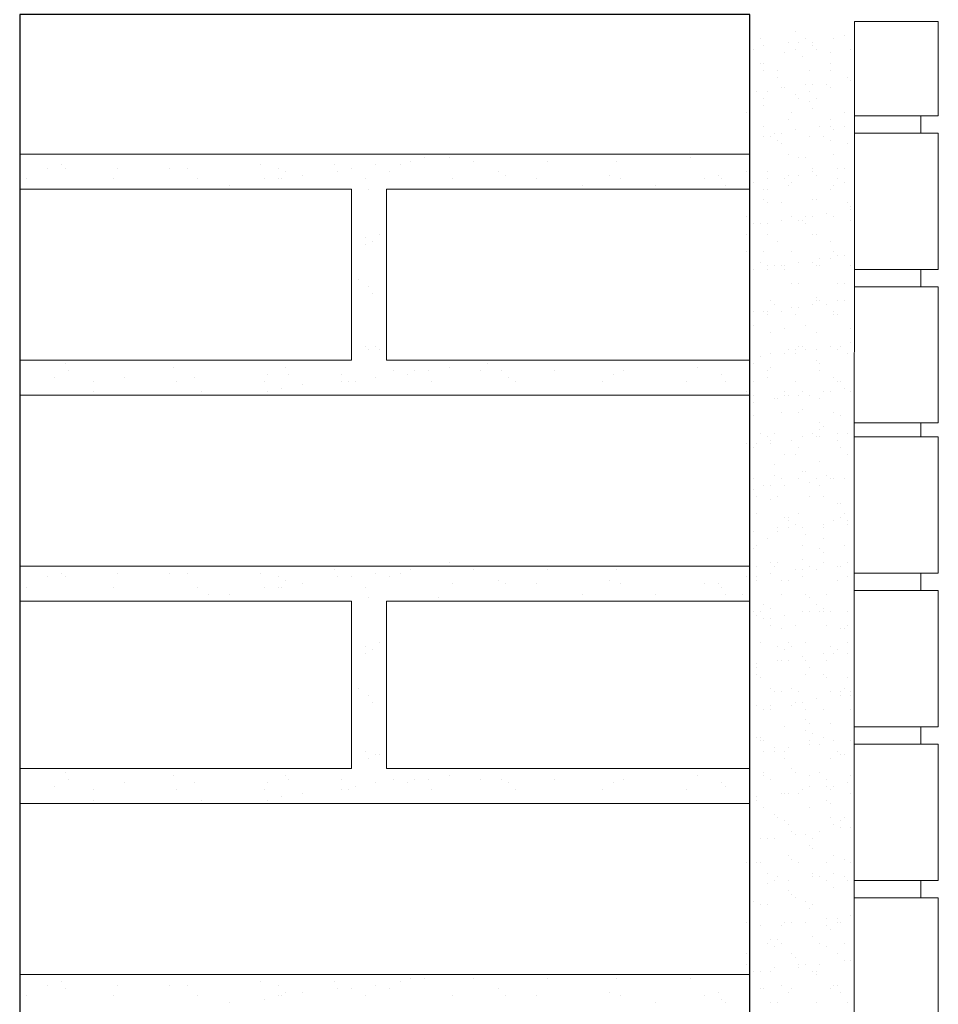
# Model space of a CAD drawing. Header units: metres. Extents: x -18 to 342, y 4 to 63.
# Tile 154 of 173: x 297.83 to 300.36, y 30.45 to 33.16. Entities that reach past the tile are written whole.
import ezdxf

# ---------------------------------------------------------------- set-up
doc = ezdxf.new("R2010")
doc.units = ezdxf.units.M
doc.header["$MEASUREMENT"] = 0
for name, color, linetype in [('PDF_hatch-borshi', 7, 'Continuous'), ('PDF_kaff', 7, 'Continuous'), ('PDF_wall', 7, 'Continuous')]:
    doc.layers.add(name, color=color, linetype=linetype)

msp = doc.modelspace()

# ---------------------------------------------------------------- linework, layer by layer
at = {"layer": 'PDF_hatch-borshi', "lineweight": 18}
for points in [[(299.8714, 33.1089), (299.8714, 33.1089)], [(299.9677, 33.1281), (299.9677, 33.1281)], [(299.9966, 33.1089), (299.9966, 33.1089)], [(300.0737, 33.1089), (300.0737, 33.1089)], [(300.1026, 33.1185), (300.1026, 33.1185)], [(299.881, 33.0896), (299.881, 33.0896)], [(299.9485, 33.0992), (299.9485, 33.0992)], [(299.9774, 33.0992), (299.9774, 33.0992)], [(300.0159, 33.0992), (300.0159, 33.0992)], [(300.0159, 33.0896), (300.0159, 33.0896)], [(299.8425, 33.0607), (299.8425, 33.0607)], [(299.8521, 33.08), (299.8521, 33.08)], [(299.9388, 33.0703), (299.9388, 33.0703)], [(299.9677, 33.08), (299.9677, 33.08)], [(299.987, 33.0607), (299.987, 33.0607)], [(300.0255, 33.08), (300.0255, 33.08)], [(300.064, 33.0703), (300.064, 33.0703)], [(300.1218, 33.08), (300.1218, 33.08)], [(299.8714, 33.0414), (299.8714, 33.0414)], [(299.881, 33.0414), (299.881, 33.0414)], [(300.064, 33.0414), (300.064, 33.0414)], [(299.881, 33.0222), (299.881, 33.0222)], [(299.9196, 33.0222), (299.9196, 33.0222)], [(299.9196, 33.0029), (299.9196, 33.0029)], [(300.0062, 33.0222), (300.0062, 33.0222)], [(300.064, 33.0222), (300.064, 33.0222)], [(300.1122, 33.0029), (300.1122, 33.0029)], [(299.9292, 32.974), (299.9292, 32.974)], [(299.9388, 32.974), (299.9388, 32.974)], [(299.9966, 32.9836), (299.9966, 32.9836)], [(300.0159, 32.9836), (300.0159, 32.9836)], [(300.0544, 32.9836), (300.0544, 32.9836)], [(300.064, 32.974), (300.064, 32.974)], [(300.1218, 32.9933), (300.1218, 32.9933)], [(300.1218, 32.9933), (300.1218, 32.9933)], [(299.8618, 32.9644), (299.8618, 32.9644)], [(299.8618, 32.9644), (299.8618, 32.9644)], [(299.881, 32.9451), (299.881, 32.9451)], [(299.8907, 32.9644), (299.8907, 32.9644)], [(299.9677, 32.9548), (299.9677, 32.9548)], [(299.9774, 32.9451), (299.9774, 32.9451)], [(300.0062, 32.9644), (300.0062, 32.9644)], [(300.0255, 32.9451), (300.0255, 32.9451)], [(299.881, 32.9259), (299.881, 32.9259)], [(300.0062, 32.9355), (300.0062, 32.9355)], [(299.8329, 32.9066), (299.8329, 32.9066)], [(299.9581, 32.9066), (299.9581, 32.9066)], [(300.0159, 32.9162), (300.0159, 32.9162)], [(300.1026, 32.9066), (300.1026, 32.9066)], [(299.881, 32.8681), (299.881, 32.8681)], [(299.9485, 32.8873), (299.9485, 32.8873)], [(300.0351, 32.8681), (300.0351, 32.8681)], [(300.064, 32.8873), (300.064, 32.8873)], [(300.064, 32.8681), (300.064, 32.8681)], [(300.064, 32.8681), (300.064, 32.8681)], [(300.1026, 32.8681), (300.1026, 32.8681)], [(299.8425, 32.8392), (299.8425, 32.8392)], [(299.881, 32.8392), (299.881, 32.8392)], [(299.9003, 32.8392), (299.9003, 32.8392)], [(299.9099, 32.8488), (299.9099, 32.8488)], [(299.9292, 32.8488), (299.9292, 32.8488)], [(299.9677, 32.8584), (299.9677, 32.8584)], [(300.0062, 32.8392), (300.0062, 32.8392)], [(300.0448, 32.8392), (300.0448, 32.8392)], [(300.0737, 32.8584), (300.0737, 32.8584)], [(299.9196, 32.8296), (299.9196, 32.8296)], [(299.9196, 32.8296), (299.9196, 32.8296)], [(299.9292, 32.8199), (299.9292, 32.8199)], [(300.064, 32.8296), (300.064, 32.8296)], [(300.1122, 32.8199), (300.1122, 32.8199)], [(299.8425, 32.791), (297.8296, 32.791)], [(299.9485, 32.791), (299.9485, 32.791)], [(300.0737, 32.791), (300.0737, 32.791)], [(297.9452, 32.7621), (297.9452, 32.7621)], [(298.4941, 32.7621), (298.4941, 32.7621)], [(298.6964, 32.7621), (298.6964, 32.7621)], [(298.812, 32.7621), (298.812, 32.7621)], [(298.8794, 32.7621), (298.8794, 32.7621)], [(298.9083, 32.7718), (298.9083, 32.7718)], [(298.9468, 32.7814), (298.9468, 32.7814)], [(299.0142, 32.7814), (299.0142, 32.7814)], [(299.0816, 32.7718), (299.0816, 32.7718)], [(299.2839, 32.7718), (299.2839, 32.7718)], [(299.4765, 32.7718), (299.4765, 32.7718)], [(299.6788, 32.7814), (299.6788, 32.7814)], [(299.8425, 32.7814), (299.8425, 32.7814)], [(299.9774, 32.7814), (299.9774, 32.7814)], [(299.9966, 32.7814), (299.9966, 32.7814)], [(297.8296, 32.7525), (297.8296, 32.7525)], [(297.9066, 32.7525), (297.9066, 32.7525)], [(297.9548, 32.7525), (297.9548, 32.7525)], [(298.0993, 32.7525), (298.0993, 32.7525)], [(298.2437, 32.7525), (298.2437, 32.7525)], [(298.2919, 32.7525), (298.2919, 32.7525)], [(298.5423, 32.7525), (298.5423, 32.7525)], [(298.5616, 32.7429), (298.5616, 32.7429)], [(298.6097, 32.7332), (298.6097, 32.7332)], [(298.706, 32.7429), (298.706, 32.7429)], [(298.7446, 32.7525), (298.7446, 32.7525)], [(298.8505, 32.7429), (298.8505, 32.7429)], [(299.1491, 32.7429), (299.1491, 32.7429)], [(299.1683, 32.7332), (299.1683, 32.7332)], [(299.4573, 32.7332), (299.4573, 32.7332)], [(299.7558, 32.7332), (299.7558, 32.7332)], [(299.8329, 32.7429), (299.8329, 32.7429)], [(299.8907, 32.7429), (299.8907, 32.7429)], [(299.9485, 32.7332), (299.9485, 32.7332)], [(299.9774, 32.7332), (299.9774, 32.7332)], [(300.0159, 32.7525), (300.0159, 32.7525)], [(300.0159, 32.7429), (300.0159, 32.7429)], [(300.0159, 32.7429), (300.0159, 32.7429)], [(300.0255, 32.7332), (300.0255, 32.7332)], [(300.0833, 32.7525), (300.0833, 32.7525)], [(300.1026, 32.7525), (300.1026, 32.7525)], [(297.8489, 32.7236), (297.8489, 32.7236)], [(298.0896, 32.7236), (298.0896, 32.7236)], [(298.3208, 32.7236), (298.3208, 32.7236)], [(298.4075, 32.7043), (298.4075, 32.7043)], [(298.5038, 32.7236), (298.5038, 32.7236)], [(298.5423, 32.7236), (298.5423, 32.7236)], [(298.5519, 32.7236), (298.5519, 32.7236)], [(298.7831, 32.7236), (298.7831, 32.7236)], [(299.0239, 32.7236), (299.0239, 32.7236)], [(299.255, 32.7236), (299.255, 32.7236)], [(299.3802, 32.7043), (299.3802, 32.7043)], [(299.4862, 32.7236), (299.4862, 32.7236)], [(299.5825, 32.7043), (299.5825, 32.7043)], [(299.7173, 32.7236), (299.7173, 32.7236)], [(299.7655, 32.7236), (299.7655, 32.7236)], [(299.7751, 32.7043), (299.7751, 32.7043)], [(299.8521, 32.714), (299.8521, 32.714)], [(299.8907, 32.7236), (299.8907, 32.7236)], [(299.9388, 32.7236), (299.9388, 32.7236)], [(299.9485, 32.7043), (299.9485, 32.7043)], [(299.9581, 32.714), (299.9581, 32.714)], [(300.0737, 32.7043), (300.0737, 32.7043)], [(300.0833, 32.7236), (300.0833, 32.7236)], [(300.1026, 32.714), (300.1026, 32.714)], [(297.8296, 32.2228), (298.7446, 32.2228), (298.7446, 32.6947), (297.8296, 32.6947)], [(298.3497, 32.6947), (298.3497, 32.6947)], [(298.7927, 32.6947), (298.7927, 32.6947)], [(299.8425, 32.6947), (298.8409, 32.6947), (298.8409, 32.2228), (299.8425, 32.2228)], [(298.9853, 32.6947), (298.9853, 32.6947)], [(299.8233, 32.6947), (299.8233, 32.6947)], [(299.881, 32.6947), (299.881, 32.6947)], [(299.8907, 32.6947), (299.8907, 32.6947)], [(300.064, 32.6947), (300.064, 32.6947)], [(299.881, 32.6658), (299.881, 32.6658)], [(299.8907, 32.6562), (299.8907, 32.6562)], [(299.9292, 32.6562), (299.9292, 32.6562)], [(300.0159, 32.6658), (300.0159, 32.6658)], [(300.0255, 32.6658), (300.0255, 32.6658)], [(300.1122, 32.6562), (300.1122, 32.6562)], [(300.1218, 32.6466), (300.1218, 32.6466)], [(300.0544, 32.6273), (300.0544, 32.6273)], [(300.1218, 32.6369), (300.1218, 32.6369)], [(299.8329, 32.6177), (299.8329, 32.6177)], [(299.8521, 32.5984), (299.8521, 32.5984)], [(299.8714, 32.5984), (299.8714, 32.5984)], [(299.8907, 32.5984), (299.8907, 32.5984)], [(299.9292, 32.608), (299.9292, 32.608)], [(299.9581, 32.6177), (299.9581, 32.6177)], [(299.9774, 32.608), (299.9774, 32.608)], [(299.9774, 32.608), (299.9774, 32.608)], [(299.987, 32.608), (299.987, 32.608)], [(299.9966, 32.6177), (299.9966, 32.6177)], [(299.9966, 32.5984), (299.9966, 32.5984)], [(300.0159, 32.6177), (300.0159, 32.6177)], [(300.0737, 32.6177), (300.0737, 32.6177)], [(300.1218, 32.608), (300.1218, 32.608)], [(298.8216, 32.5695), (298.8216, 32.5695)], [(299.8329, 32.5695), (299.8329, 32.5695)], [(299.8907, 32.5695), (299.8907, 32.5695)], [(300.0159, 32.5695), (300.0159, 32.5695)], [(300.0255, 32.5695), (300.0255, 32.5695)], [(298.7831, 32.5599), (298.7831, 32.5599)], [(298.7831, 32.5406), (298.7831, 32.5406)], [(298.8023, 32.5502), (298.8023, 32.5502)], [(299.8425, 32.5599), (299.8425, 32.5599)], [(299.9196, 32.5502), (299.9196, 32.5502)], [(300.064, 32.5502), (300.064, 32.5502)], [(299.8329, 32.5214), (299.8329, 32.5214)], [(299.881, 32.5214), (299.881, 32.5214)], [(299.9581, 32.5214), (299.9581, 32.5214)], [(300.0737, 32.5214), (300.0737, 32.5214)], [(300.0737, 32.5214), (300.0737, 32.5214)], [(300.0833, 32.5117), (300.0833, 32.5117)], [(300.1026, 32.5117), (300.1026, 32.5117)], [(299.8714, 32.4925), (299.8714, 32.4925)], [(299.9774, 32.4925), (299.9774, 32.4925)], [(300.0159, 32.4925), (300.0159, 32.4925)], [(300.0351, 32.5021), (300.0351, 32.5021)], [(300.064, 32.5021), (300.064, 32.5021)], [(299.8521, 32.4732), (299.8521, 32.4732)], [(299.8907, 32.4828), (299.8907, 32.4828)], [(299.8907, 32.4732), (299.8907, 32.4732)], [(299.9099, 32.4828), (299.9099, 32.4828)], [(299.9292, 32.4828), (299.9292, 32.4828)], [(299.9388, 32.4828), (299.9388, 32.4828)], [(299.9388, 32.4732), (299.9388, 32.4732)], [(300.0255, 32.4828), (300.0255, 32.4828)], [(300.0351, 32.4828), (300.0351, 32.4828)], [(300.1218, 32.4828), (300.1218, 32.4828)], [(298.7638, 32.4443), (298.7638, 32.4443)], [(299.8425, 32.4347), (299.8425, 32.4347)], [(299.9581, 32.4347), (299.9581, 32.4347)], [(299.9581, 32.4347), (299.9581, 32.4347)], [(299.9774, 32.4347), (299.9774, 32.4347)], [(300.0833, 32.4347), (300.0833, 32.4347)], [(300.1026, 32.4347), (300.1026, 32.4347)], [(298.7927, 32.425), (298.7927, 32.425)], [(298.8023, 32.4058), (298.8023, 32.4058)], [(299.8425, 32.3961), (299.8425, 32.3961)], [(299.9003, 32.3865), (299.9003, 32.3865)], [(299.9099, 32.3769), (299.9099, 32.3769)], [(300.0159, 32.3769), (300.0159, 32.3769)], [(300.0255, 32.3961), (300.0255, 32.3961)], [(300.0255, 32.3865), (300.0255, 32.3865)], [(300.0351, 32.3865), (300.0351, 32.3865)], [(300.0544, 32.3769), (300.0544, 32.3769)], [(300.0833, 32.3865), (300.0833, 32.3865)], [(300.1026, 32.3865), (300.1026, 32.3865)], [(299.8521, 32.3576), (299.8521, 32.3576)], [(299.881, 32.3576), (299.881, 32.3576)], [(299.8907, 32.3576), (299.8907, 32.3576)], [(299.8907, 32.348), (299.8907, 32.348)], [(299.9292, 32.3576), (299.9292, 32.3576)], [(299.9581, 32.3673), (299.9581, 32.3673)], [(299.9677, 32.348), (299.9677, 32.348)], [(299.9774, 32.3673), (299.9774, 32.3673)], [(300.0737, 32.3576), (300.0737, 32.3576)], [(300.0737, 32.348), (300.0737, 32.348)], [(300.0833, 32.348), (300.0833, 32.348)], [(299.8425, 32.3384), (299.8425, 32.3384)], [(299.8521, 32.3191), (299.8521, 32.3191)], [(299.9003, 32.2998), (299.9003, 32.2998)], [(299.9388, 32.3095), (299.9388, 32.3095)], [(299.9966, 32.3191), (299.9966, 32.3191)], [(300.0255, 32.2998), (300.0255, 32.2998)], [(300.1218, 32.3095), (300.1218, 32.3095)], [(300.1218, 32.2709), (300.1218, 32.2709)], [(298.7831, 32.2613), (298.7831, 32.2613)], [(298.7927, 32.2517), (298.7927, 32.2517)], [(298.812, 32.2613), (298.812, 32.2613)], [(298.8216, 32.2517), (298.8216, 32.2517)], [(299.8425, 32.2517), (299.8425, 32.2517)], [(299.9003, 32.242), (299.9003, 32.242)], [(299.9388, 32.242), (299.9388, 32.242)], [(299.9485, 32.2517), (299.9485, 32.2517)], [(299.9677, 32.2517), (299.9677, 32.2517)], [(299.9677, 32.242), (299.9677, 32.242)], [(299.9774, 32.2613), (299.9774, 32.2613)], [(299.987, 32.2613), (299.987, 32.2613)], [(299.9966, 32.2517), (299.9966, 32.2517)], [(300.0255, 32.2517), (300.0255, 32.2517)], [(300.064, 32.2613), (300.064, 32.2613)], [(300.0833, 32.2517), (300.0833, 32.2517)], [(300.0929, 32.2613), (300.0929, 32.2613)], [(300.1122, 32.242), (300.1122, 32.242)], [(297.9548, 32.2132), (297.9548, 32.2132)], [(299.1202, 32.2132), (299.1202, 32.2132)], [(299.1587, 32.2228), (299.1587, 32.2228)], [(299.8425, 32.2228), (299.8425, 32.2228)], [(299.8521, 32.2132), (299.8521, 32.2132)], [(299.8714, 32.2324), (299.8714, 32.2324)], [(300.0255, 32.2228), (300.0255, 32.2228)], [(300.0351, 32.2132), (300.0351, 32.2132)], [(297.9644, 32.1939), (297.9644, 32.1939)], [(298.2534, 32.2035), (298.2534, 32.2035)], [(298.5616, 32.2035), (298.5616, 32.2035)], [(298.8601, 32.1939), (298.8601, 32.1939)], [(298.9179, 32.1939), (298.9179, 32.1939)], [(298.9564, 32.1939), (298.9564, 32.1939)], [(299.0142, 32.2035), (299.0142, 32.2035)], [(299.1009, 32.1939), (299.1009, 32.1939)], [(299.1587, 32.1939), (299.1587, 32.1939)], [(299.3032, 32.1939), (299.3032, 32.1939)], [(299.4958, 32.1939), (299.4958, 32.1939)], [(299.698, 32.2035), (299.698, 32.2035)], [(299.8907, 32.1939), (299.8907, 32.1939)], [(299.9003, 32.2035), (299.9003, 32.2035)], [(300.0351, 32.1939), (300.0351, 32.1939)], [(297.9259, 32.1746), (297.9259, 32.1746)], [(298.0318, 32.165), (298.0318, 32.165)], [(298.1185, 32.1746), (298.1185, 32.1746)], [(298.263, 32.165), (298.263, 32.165)], [(298.3112, 32.1746), (298.3112, 32.1746)], [(298.5038, 32.165), (298.5038, 32.165)], [(298.5134, 32.1843), (298.5134, 32.1843)], [(298.5712, 32.1843), (298.5712, 32.1843)], [(298.7157, 32.1843), (298.7157, 32.1843)], [(298.7157, 32.165), (298.7157, 32.165)], [(298.7349, 32.165), (298.7349, 32.165)], [(298.7542, 32.165), (298.7542, 32.165)], [(298.812, 32.1746), (298.812, 32.1746)], [(298.8987, 32.1843), (298.8987, 32.1843)], [(298.9661, 32.165), (298.9661, 32.165)], [(299.178, 32.1746), (299.178, 32.1746)], [(299.1972, 32.165), (299.1972, 32.165)], [(299.438, 32.165), (299.438, 32.165)], [(299.4669, 32.1843), (299.4669, 32.1843)], [(299.6692, 32.165), (299.6692, 32.165)], [(299.7655, 32.1843), (299.7655, 32.1843)], [(299.7751, 32.165), (299.7751, 32.165)], [(299.8521, 32.165), (299.8521, 32.165)], [(299.8907, 32.1746), (299.8907, 32.1746)], [(299.9677, 32.165), (299.9677, 32.165)], [(300.0737, 32.1746), (300.0737, 32.1746)], [(300.0833, 32.165), (300.0833, 32.165)], [(300.0929, 32.165), (300.0929, 32.165)], [(298.0318, 32.1361), (298.0318, 32.1361)], [(298.3304, 32.1361), (298.3304, 32.1361)], [(298.5134, 32.1361), (298.5134, 32.1361)], [(298.5519, 32.1457), (298.5519, 32.1457)], [(298.6097, 32.1554), (298.6097, 32.1554)], [(299.8329, 32.1361), (299.8329, 32.1361)], [(299.9388, 32.1361), (299.9388, 32.1361)], [(299.987, 32.1361), (299.987, 32.1361)], [(300.0448, 32.1361), (300.0448, 32.1361)], [(300.064, 32.1361), (300.064, 32.1361)], [(300.1026, 32.1457), (300.1026, 32.1457)], [(300.1218, 32.1361), (300.1218, 32.1361)], [(297.8296, 32.1265), (299.8425, 32.1265)], [(298.4075, 32.1265), (298.4075, 32.1265)], [(298.6386, 32.1265), (298.6386, 32.1265)], [(298.9372, 32.1265), (298.9372, 32.1265)], [(299.3995, 32.1265), (299.3995, 32.1265)], [(299.6017, 32.1265), (299.6017, 32.1265)], [(299.7944, 32.1265), (299.7944, 32.1265)], [(299.8521, 32.1265), (299.8521, 32.1265)], [(299.8521, 32.1072), (299.8521, 32.1072)], [(299.9099, 32.1168), (299.9099, 32.1168)], [(299.9196, 32.1168), (299.9196, 32.1168)], [(299.9388, 32.1265), (299.9388, 32.1265)], [(299.9485, 32.1265), (299.9485, 32.1265)], [(299.9774, 32.1265), (299.9774, 32.1265)], [(300.0062, 32.1265), (300.0062, 32.1265)], [(300.0351, 32.1168), (300.0351, 32.1168)], [(299.9292, 32.0783), (299.9292, 32.0783)], [(299.9774, 32.0783), (299.9774, 32.0783)], [(299.987, 32.0879), (299.987, 32.0879)], [(300.0737, 32.0783), (300.0737, 32.0783)], [(299.8425, 32.0494), (299.8425, 32.0494)], [(299.8521, 32.0687), (299.8521, 32.0687)], [(300.0351, 32.0494), (300.0351, 32.0494)], [(300.0929, 32.0687), (300.0929, 32.0687)], [(300.0351, 32.0302), (300.0351, 32.0302)], [(300.0448, 32.0398), (300.0448, 32.0398)], [(299.8714, 32.0205), (299.8714, 32.0205)], [(299.8907, 32.0109), (299.8907, 32.0109)], [(299.8907, 32.0109), (299.8907, 32.0109)], [(299.9003, 32.0013), (299.9003, 32.0013)], [(299.9099, 32.0205), (299.9099, 32.0205)], [(299.9581, 32.0013), (299.9581, 32.0013)], [(299.987, 32.0109), (299.987, 32.0109)], [(300.0159, 32.0205), (300.0159, 32.0205)], [(300.0255, 32.0109), (300.0255, 32.0109)], [(300.0351, 32.0109), (300.0351, 32.0109)], [(300.0833, 32.0205), (300.0833, 32.0205)], [(300.0833, 32.0013), (300.0833, 32.0013)], [(300.1122, 32.0205), (300.1122, 32.0205)], [(299.8329, 31.9916), (299.8329, 31.9916)], [(299.8521, 31.982), (299.8521, 31.982)], [(299.8618, 31.9916), (299.8618, 31.9916)], [(299.9003, 31.9916), (299.9003, 31.9916)], [(299.9774, 31.982), (299.9774, 31.982)], [(300.0929, 31.982), (300.0929, 31.982)], [(297.8296, 31.9627), (297.8296, 31.9627)], [(299.9388, 31.9627), (299.9388, 31.9627)], [(299.9677, 31.9627), (299.9677, 31.9627)], [(300.0351, 31.9435), (300.0351, 31.9435)], [(300.1122, 31.9627), (300.1122, 31.9627)], [(299.9099, 31.9338), (299.9099, 31.9338)], [(299.987, 31.9146), (299.987, 31.9146)], [(299.9966, 31.9146), (299.9966, 31.9146)], [(299.8521, 31.8953), (299.8521, 31.8953)], [(299.9099, 31.905), (299.9099, 31.905)], [(299.9292, 31.8953), (299.9292, 31.8953)], [(299.9774, 31.8953), (299.9774, 31.8953)], [(300.0255, 31.8953), (300.0255, 31.8953)], [(300.0544, 31.905), (300.0544, 31.905)], [(300.064, 31.8953), (300.064, 31.8953)], [(300.0737, 31.8953), (300.0737, 31.8953)], [(300.1026, 31.8953), (300.1026, 31.8953)], [(299.8425, 31.8761), (299.8425, 31.8761)], [(299.8521, 31.8664), (299.8521, 31.8664)], [(299.881, 31.8761), (299.881, 31.8761)], [(299.9003, 31.8761), (299.9003, 31.8761)], [(299.9388, 31.8761), (299.9388, 31.8761)], [(300.0062, 31.8857), (300.0062, 31.8857)], [(300.0351, 31.8761), (300.0351, 31.8761)], [(299.8618, 31.8472), (299.8618, 31.8472)], [(299.9003, 31.8375), (299.9003, 31.8375)], [(299.9196, 31.8472), (299.9196, 31.8472)], [(300.0062, 31.8472), (300.0062, 31.8472)], [(300.0448, 31.8472), (300.0448, 31.8472)], [(300.0833, 31.8279), (300.0833, 31.8279)], [(300.0929, 31.8279), (300.0929, 31.8279)], [(299.8618, 31.799), (299.8618, 31.799)], [(299.9388, 31.7894), (299.9388, 31.7894)], [(299.9485, 31.7894), (299.9485, 31.7894)], [(299.9485, 31.7797), (299.9485, 31.7797)], [(299.9774, 31.799), (299.9774, 31.799)], [(300.0737, 31.7797), (300.0737, 31.7797)], [(300.0929, 31.7894), (300.0929, 31.7894)], [(300.1026, 31.799), (300.1026, 31.799)], [(300.1122, 31.7797), (300.1122, 31.7797)], [(299.8521, 31.7509), (299.8521, 31.7509)], [(299.9196, 31.7605), (299.9196, 31.7605)], [(299.9196, 31.7509), (299.9196, 31.7509)], [(299.9485, 31.7605), (299.9485, 31.7605)], [(299.9677, 31.7701), (299.9677, 31.7701)], [(299.987, 31.7605), (299.987, 31.7605)], [(300.0448, 31.7701), (300.0448, 31.7701)], [(300.0448, 31.7605), (300.0448, 31.7605)], [(300.1122, 31.7701), (300.1122, 31.7701)], [(299.8907, 31.7316), (299.8907, 31.7316)], [(299.9966, 31.7412), (299.9966, 31.7412)], [(300.0448, 31.7316), (300.0448, 31.7316)], [(299.8521, 31.7027), (299.8521, 31.7027)], [(299.8618, 31.7123), (299.8618, 31.7123)], [(299.987, 31.7123), (299.987, 31.7123)], [(300.0351, 31.7027), (300.0351, 31.7027)], [(300.1026, 31.7123), (300.1026, 31.7123)], [(299.8425, 31.6738), (299.8425, 31.6738)], [(299.987, 31.6738), (299.987, 31.6738)], [(300.0448, 31.6931), (300.0448, 31.6931)], [(299.8425, 31.6545), (297.8296, 31.6545)], [(298.6964, 31.6449), (298.6964, 31.6449)], [(298.9083, 31.6449), (298.9083, 31.6449)], [(298.9468, 31.6545), (298.9468, 31.6545)], [(299.0142, 31.6642), (299.0142, 31.6642)], [(299.0816, 31.6449), (299.0816, 31.6449)], [(299.2839, 31.6449), (299.2839, 31.6449)], [(299.4765, 31.6449), (299.4765, 31.6449)], [(299.6788, 31.6545), (299.6788, 31.6545)], [(299.8618, 31.6545), (299.8618, 31.6545)], [(299.9003, 31.6642), (299.9003, 31.6642)], [(299.9099, 31.6545), (299.9099, 31.6545)], [(299.9196, 31.6642), (299.9196, 31.6642)], [(299.9677, 31.6449), (299.9677, 31.6449)], [(299.987, 31.6449), (299.987, 31.6449)], [(300.0062, 31.6545), (300.0062, 31.6545)], [(300.0255, 31.6449), (300.0255, 31.6449)], [(300.0448, 31.6642), (300.0448, 31.6642)], [(300.0833, 31.6545), (300.0833, 31.6545)], [(300.0929, 31.6545), (300.0929, 31.6545)], [(300.1122, 31.6642), (300.1122, 31.6642)], [(297.9066, 31.6257), (297.9066, 31.6257)], [(297.9452, 31.6353), (297.9452, 31.6353)], [(297.9548, 31.6257), (297.9548, 31.6257)], [(298.0993, 31.6353), (298.0993, 31.6353)], [(298.2437, 31.6353), (298.2437, 31.6353)], [(298.2919, 31.6353), (298.2919, 31.6353)], [(298.4941, 31.6353), (298.4941, 31.6353)], [(298.5423, 31.6257), (298.5423, 31.6257)], [(298.5616, 31.616), (298.5616, 31.616)], [(298.706, 31.6257), (298.706, 31.6257)], [(298.7446, 31.6257), (298.7446, 31.6257)], [(298.812, 31.6353), (298.812, 31.6353)], [(298.8505, 31.6257), (298.8505, 31.6257)], [(298.8794, 31.6353), (298.8794, 31.6353)], [(299.1491, 31.616), (299.1491, 31.616)], [(299.4573, 31.616), (299.4573, 31.616)], [(299.8329, 31.6257), (299.8329, 31.6257)], [(299.8618, 31.6257), (299.8618, 31.6257)], [(299.8618, 31.616), (299.8618, 31.616)], [(299.9003, 31.6353), (299.9003, 31.6353)], [(299.9292, 31.616), (299.9292, 31.616)], [(299.9485, 31.616), (299.9485, 31.616)], [(299.987, 31.6257), (299.987, 31.6257)], [(300.0833, 31.616), (300.0833, 31.616)], [(300.1122, 31.6257), (300.1122, 31.6257)], [(297.8489, 31.5968), (297.8489, 31.5968)], [(298.0896, 31.5968), (298.0896, 31.5968)], [(298.3208, 31.5968), (298.3208, 31.5968)], [(298.5038, 31.5968), (298.5038, 31.5968)], [(298.5423, 31.5968), (298.5423, 31.5968)], [(298.5519, 31.5968), (298.5519, 31.5968)], [(298.6097, 31.6064), (298.6097, 31.6064)], [(298.7831, 31.5968), (298.7831, 31.5968)], [(299.0239, 31.6064), (299.0239, 31.6064)], [(299.1683, 31.6064), (299.1683, 31.6064)], [(299.255, 31.6064), (299.255, 31.6064)], [(299.4862, 31.6064), (299.4862, 31.6064)], [(299.7173, 31.6064), (299.7173, 31.6064)], [(299.7558, 31.6064), (299.7558, 31.6064)], [(299.7655, 31.5968), (299.7655, 31.5968)], [(298.3497, 31.5775), (298.3497, 31.5775)], [(298.4075, 31.5775), (298.4075, 31.5775)], [(298.7927, 31.5679), (298.7927, 31.5679)], [(298.9853, 31.5679), (298.9853, 31.5679)], [(299.3802, 31.5775), (299.3802, 31.5775)], [(299.5825, 31.5775), (299.5825, 31.5775)], [(299.7751, 31.5775), (299.7751, 31.5775)], [(299.8233, 31.5775), (299.8233, 31.5775)], [(299.9292, 31.5775), (299.9292, 31.5775)], [(299.9966, 31.5775), (299.9966, 31.5775)], [(300.0062, 31.5679), (300.0062, 31.5679)], [(300.0544, 31.5775), (300.0544, 31.5775)], [(297.8296, 31.0959), (298.7446, 31.0959), (298.7446, 31.5582), (297.8296, 31.5582)], [(299.8425, 31.0959), (298.8409, 31.0959), (298.8409, 31.5582), (299.8425, 31.5582)], [(299.881, 31.5486), (299.881, 31.5486)], [(299.9003, 31.539), (299.9003, 31.539)], [(300.0255, 31.5486), (300.0255, 31.5486)], [(300.0448, 31.539), (300.0448, 31.539)], [(299.8521, 31.5293), (299.8521, 31.5293)], [(299.8618, 31.5197), (299.8618, 31.5197)], [(299.8714, 31.5293), (299.8714, 31.5293)], [(299.881, 31.5101), (299.881, 31.5101)], [(299.9003, 31.5101), (299.9003, 31.5101)], [(299.9388, 31.5197), (299.9388, 31.5197)], [(299.987, 31.5293), (299.987, 31.5293)], [(300.0062, 31.5293), (300.0062, 31.5293)], [(300.0351, 31.5293), (300.0351, 31.5293)], [(300.0448, 31.5293), (300.0448, 31.5293)], [(300.064, 31.5293), (300.064, 31.5293)], [(300.1122, 31.5293), (300.1122, 31.5293)], [(299.9003, 31.4908), (299.9003, 31.4908)], [(299.9292, 31.4812), (299.9292, 31.4812)], [(299.9677, 31.4908), (299.9677, 31.4908)], [(300.0544, 31.4908), (300.0544, 31.4908)], [(300.0929, 31.4812), (300.0929, 31.4812)], [(300.1026, 31.4812), (300.1026, 31.4812)], [(300.1122, 31.4908), (300.1122, 31.4908)], [(298.7831, 31.433), (298.7831, 31.433)], [(298.8216, 31.4427), (298.8216, 31.4427)], [(299.8714, 31.4427), (299.8714, 31.4427)], [(299.9196, 31.433), (299.9196, 31.433)], [(299.9485, 31.4427), (299.9485, 31.4427)], [(299.9581, 31.433), (299.9581, 31.433)], [(299.9966, 31.4427), (299.9966, 31.4427)], [(300.064, 31.433), (300.064, 31.433)], [(300.1122, 31.4427), (300.1122, 31.4427)], [(298.7831, 31.4138), (298.7831, 31.4138)], [(298.8023, 31.4234), (298.8023, 31.4234)], [(299.9388, 31.4234), (299.9388, 31.4234)], [(299.987, 31.4041), (299.987, 31.4041)], [(300.0448, 31.4138), (300.0448, 31.4138)], [(300.0737, 31.4138), (300.0737, 31.4138)], [(300.0833, 31.4234), (300.0833, 31.4234)], [(300.1122, 31.4138), (300.1122, 31.4138)], [(299.8618, 31.3849), (299.8618, 31.3849)], [(299.8618, 31.3752), (299.8618, 31.3752)], [(299.9196, 31.3945), (299.9196, 31.3945)], [(299.9292, 31.3945), (299.9292, 31.3945)], [(299.9485, 31.3945), (299.9485, 31.3945)], [(299.9966, 31.3945), (299.9966, 31.3945)], [(300.0062, 31.3752), (300.0062, 31.3752)], [(300.0544, 31.3945), (300.0544, 31.3945)], [(299.8618, 31.356), (299.8618, 31.356)], [(299.8714, 31.3463), (299.8714, 31.3463)], [(299.9966, 31.356), (299.9966, 31.356)], [(300.0448, 31.356), (300.0448, 31.356)], [(300.0544, 31.3463), (300.0544, 31.3463)], [(300.1122, 31.3463), (300.1122, 31.3463)], [(298.7638, 31.3175), (298.7638, 31.3175)], [(299.9003, 31.3175), (299.9003, 31.3175)], [(299.9581, 31.3175), (299.9581, 31.3175)], [(300.1026, 31.3175), (300.1026, 31.3175)], [(298.7927, 31.2982), (298.7927, 31.2982)], [(299.9099, 31.3078), (299.9099, 31.3078)], [(299.9292, 31.3078), (299.9292, 31.3078)], [(299.9774, 31.3078), (299.9774, 31.3078)], [(300.0255, 31.2886), (300.0255, 31.2886)], [(300.064, 31.3078), (300.064, 31.3078)], [(300.0929, 31.3078), (300.0929, 31.3078)], [(300.0929, 31.2982), (300.0929, 31.2982)], [(300.1218, 31.3078), (300.1218, 31.3078)], [(300.1218, 31.2982), (300.1218, 31.2982)], [(298.8023, 31.2789), (298.8023, 31.2789)], [(299.8618, 31.2693), (299.8618, 31.2693)], [(299.9003, 31.2693), (299.9003, 31.2693)], [(299.9581, 31.2693), (299.9581, 31.2693)], [(299.9677, 31.2789), (299.9677, 31.2789)], [(299.987, 31.2789), (299.987, 31.2789)], [(299.8425, 31.2597), (299.8425, 31.2597)], [(299.881, 31.2597), (299.881, 31.2597)], [(299.9003, 31.2597), (299.9003, 31.2597)], [(299.9966, 31.2597), (299.9966, 31.2597)], [(300.0448, 31.2597), (300.0448, 31.2597)], [(300.1218, 31.2597), (300.1218, 31.2597)], [(299.9388, 31.2115), (299.9388, 31.2115)], [(299.9966, 31.2308), (299.9966, 31.2308)], [(300.0062, 31.2211), (300.0062, 31.2211)], [(300.064, 31.2211), (300.064, 31.2211)], [(299.8425, 31.2019), (299.8425, 31.2019)], [(299.8618, 31.1826), (299.8618, 31.1826)], [(299.8714, 31.1826), (299.8714, 31.1826)], [(299.9966, 31.2019), (299.9966, 31.2019)], [(300.0159, 31.1922), (300.0159, 31.1922)], [(300.0448, 31.1826), (300.0448, 31.1826)], [(299.8714, 31.173), (299.8714, 31.173)], [(299.881, 31.173), (299.881, 31.173)], [(299.9099, 31.1537), (299.9099, 31.1537)], [(299.9485, 31.1537), (299.9485, 31.1537)], [(300.0062, 31.173), (300.0062, 31.173)], [(300.0062, 31.1634), (300.0062, 31.1634)], [(300.0351, 31.1634), (300.0351, 31.1634)], [(300.0737, 31.173), (300.0737, 31.173)], [(300.1218, 31.173), (300.1218, 31.173)], [(298.7831, 31.1441), (298.7831, 31.1441)], [(298.812, 31.1345), (298.812, 31.1345)], [(298.8216, 31.1345), (298.8216, 31.1345)], [(299.881, 31.1441), (299.881, 31.1441)], [(299.9099, 31.1441), (299.9099, 31.1441)], [(299.9388, 31.1441), (299.9388, 31.1441)], [(300.0833, 31.1441), (300.0833, 31.1441)], [(300.0929, 31.1345), (300.0929, 31.1345)], [(300.1026, 31.1345), (300.1026, 31.1345)], [(298.7927, 31.1248), (298.7927, 31.1248)], [(299.9388, 31.1248), (299.9388, 31.1248)], [(300.064, 31.1248), (300.064, 31.1248)], [(297.9548, 31.0863), (297.9548, 31.0863)], [(298.2534, 31.0767), (298.2534, 31.0767)], [(298.5616, 31.0767), (298.5616, 31.0767)], [(299.0142, 31.0767), (299.0142, 31.0767)], [(299.1202, 31.0959), (299.1202, 31.0959)], [(299.1587, 31.0959), (299.1587, 31.0959)], [(299.698, 31.0767), (299.698, 31.0767)], [(299.881, 31.0863), (299.881, 31.0863)], [(299.881, 31.0767), (299.881, 31.0767)], [(299.9581, 31.0959), (299.9581, 31.0959)], [(299.9677, 31.0863), (299.9677, 31.0863)], [(300.0062, 31.0767), (300.0062, 31.0767)], [(300.0351, 31.0863), (300.0351, 31.0863)], [(300.1218, 31.0767), (300.1218, 31.0767)], [(297.9259, 31.0478), (297.9259, 31.0478)], [(297.9644, 31.067), (297.9644, 31.067)], [(298.1185, 31.0574), (298.1185, 31.0574)], [(298.3112, 31.0574), (298.3112, 31.0574)], [(298.5134, 31.0574), (298.5134, 31.0574)], [(298.5712, 31.067), (298.5712, 31.067)], [(298.7157, 31.067), (298.7157, 31.067)], [(298.7542, 31.0478), (298.7542, 31.0478)], [(298.812, 31.0574), (298.812, 31.0574)], [(298.8601, 31.067), (298.8601, 31.067)], [(298.8987, 31.0574), (298.8987, 31.0574)], [(298.9179, 31.067), (298.9179, 31.067)], [(298.9564, 31.067), (298.9564, 31.067)], [(299.1009, 31.067), (299.1009, 31.067)], [(299.1587, 31.067), (299.1587, 31.067)], [(299.178, 31.0574), (299.178, 31.0574)], [(299.3032, 31.067), (299.3032, 31.067)], [(299.4669, 31.0574), (299.4669, 31.0574)], [(299.4958, 31.067), (299.4958, 31.067)], [(299.7655, 31.0574), (299.7655, 31.0574)], [(299.7751, 31.0478), (299.7751, 31.0478)], [(299.9003, 31.067), (299.9003, 31.067)], [(300.0062, 31.0478), (300.0062, 31.0478)], [(300.0544, 31.067), (300.0544, 31.067)], [(300.0544, 31.0478), (300.0544, 31.0478)], [(300.0737, 31.0478), (300.0737, 31.0478)], [(300.1122, 31.0574), (300.1122, 31.0574)], [(298.0318, 31.0381), (298.0318, 31.0381)], [(298.263, 31.0381), (298.263, 31.0381)], [(298.5038, 31.0381), (298.5038, 31.0381)], [(298.5519, 31.0189), (298.5519, 31.0189)], [(298.6097, 31.0285), (298.6097, 31.0285)], [(298.7157, 31.0381), (298.7157, 31.0381)], [(298.7349, 31.0381), (298.7349, 31.0381)], [(298.9661, 31.0381), (298.9661, 31.0381)], [(299.1972, 31.0381), (299.1972, 31.0381)], [(299.438, 31.0381), (299.438, 31.0381)], [(299.6692, 31.0381), (299.6692, 31.0381)], [(299.8618, 31.0189), (299.8618, 31.0189)], [(299.9292, 31.0285), (299.9292, 31.0285)], [(299.9388, 31.0285), (299.9388, 31.0285)], [(299.9485, 31.0285), (299.9485, 31.0285)], [(299.9774, 31.0285), (299.9774, 31.0285)], [(299.987, 31.0381), (299.987, 31.0381)], [(300.064, 31.0381), (300.064, 31.0381)], [(300.1218, 31.0285), (300.1218, 31.0285)], [(299.8425, 30.9996), (297.8296, 30.9996)], [(297.8296, 30.99), (297.8296, 30.99)], [(298.0318, 31.0093), (298.0318, 31.0093)], [(298.3304, 31.0093), (298.3304, 31.0093)], [(298.4075, 30.9996), (298.4075, 30.9996)], [(298.5134, 31.0093), (298.5134, 31.0093)], [(298.6386, 30.9996), (298.6386, 30.9996)], [(298.9372, 30.9996), (298.9372, 30.9996)], [(299.3995, 30.9996), (299.3995, 30.9996)], [(299.6017, 30.9996), (299.6017, 30.9996)], [(299.7944, 30.9996), (299.7944, 30.9996)], [(299.8618, 31.0093), (299.8618, 31.0093)], [(299.881, 30.99), (299.881, 30.99)], [(300.0062, 30.99), (300.0062, 30.99)], [(300.0544, 31.0093), (300.0544, 31.0093)], [(300.064, 30.9996), (300.064, 30.9996)], [(299.9099, 30.9707), (299.9099, 30.9707)], [(299.9196, 30.9611), (299.9196, 30.9611)], [(299.9196, 30.9611), (299.9196, 30.9611)], [(299.9388, 30.9515), (299.9388, 30.9515)], [(299.9485, 30.9418), (299.9485, 30.9418)], [(300.064, 30.9611), (300.064, 30.9611)], [(300.0737, 30.9418), (300.0737, 30.9418)], [(300.0929, 30.9515), (300.0929, 30.9515)], [(300.1026, 30.9611), (300.1026, 30.9611)], [(299.9581, 30.9226), (299.9581, 30.9226)], [(299.9677, 30.9129), (299.9677, 30.9129)], [(299.9966, 30.9129), (299.9966, 30.9129)], [(300.0351, 30.9226), (300.0351, 30.9226)], [(300.0929, 30.9322), (300.0929, 30.9322)], [(300.1218, 30.9322), (300.1218, 30.9322)], [(299.8425, 30.8937), (299.8425, 30.8937)], [(299.8714, 30.9033), (299.8714, 30.9033)], [(299.8714, 30.9033), (299.8714, 30.9033)], [(299.8907, 30.9033), (299.8907, 30.9033)], [(299.9099, 30.9033), (299.9099, 30.9033)], [(300.0062, 30.884), (300.0062, 30.884)], [(300.0159, 30.9033), (300.0159, 30.9033)], [(300.0159, 30.9033), (300.0159, 30.9033)], [(299.9485, 30.8552), (299.9485, 30.8552)], [(300.0159, 30.8744), (300.0159, 30.8744)], [(300.0737, 30.8552), (300.0737, 30.8552)], [(299.8329, 30.8359), (299.8329, 30.8359)], [(299.8618, 30.8359), (299.8618, 30.8359)], [(299.8714, 30.8359), (299.8714, 30.8359)], [(299.9581, 30.8455), (299.9581, 30.8455)], [(299.9774, 30.8359), (299.9774, 30.8359)], [(300.0544, 30.8359), (300.0544, 30.8359)], [(300.1026, 30.8455), (300.1026, 30.8455)], [(300.1218, 30.8359), (300.1218, 30.8359)], [(299.8907, 30.807), (299.8907, 30.807)], [(300.0159, 30.807), (300.0159, 30.807)], [(300.0737, 30.807), (300.0737, 30.807)], [(299.8907, 30.7781), (299.8907, 30.7781)], [(299.9099, 30.7877), (299.9099, 30.7877)], [(299.9099, 30.7877), (299.9099, 30.7877)], [(299.9196, 30.7974), (299.9196, 30.7974)], [(299.9485, 30.7877), (299.9485, 30.7877)], [(300.0159, 30.7974), (300.0159, 30.7974)], [(300.0351, 30.7974), (300.0351, 30.7974)], [(300.0544, 30.7877), (300.0544, 30.7877)], [(300.1026, 30.7974), (300.1026, 30.7974)], [(300.1122, 30.7877), (300.1122, 30.7877)], [(299.9485, 30.7588), (299.9485, 30.7588)], [(299.9581, 30.7492), (299.9581, 30.7492)], [(300.0737, 30.7685), (300.0737, 30.7685)], [(299.8521, 30.7299), (299.8521, 30.7299)], [(299.8714, 30.7203), (299.8714, 30.7203)], [(299.8907, 30.7203), (299.8907, 30.7203)], [(299.9677, 30.7396), (299.9677, 30.7396)], [(299.9966, 30.7299), (299.9966, 30.7299)], [(300.0159, 30.7203), (300.0159, 30.7203)], [(300.0159, 30.7203), (300.0159, 30.7203)], [(300.0062, 30.7107), (300.0062, 30.7107)], [(300.1218, 30.6914), (300.1218, 30.6914)], [(299.8329, 30.6722), (299.8329, 30.6722)], [(299.9388, 30.6722), (299.9388, 30.6722)], [(299.9581, 30.6722), (299.9581, 30.6722)], [(299.9581, 30.6722), (299.9581, 30.6722)], [(299.9966, 30.6722), (299.9966, 30.6722)], [(300.0544, 30.6818), (300.0544, 30.6818)], [(300.0833, 30.6818), (300.0833, 30.6818)], [(300.0833, 30.6722), (300.0833, 30.6722)], [(300.0929, 30.6722), (300.0929, 30.6722)], [(299.8714, 30.6625), (299.8714, 30.6625)], [(299.8714, 30.6625), (299.8714, 30.6625)], [(299.9292, 30.6625), (299.9292, 30.6625)], [(300.0544, 30.6625), (300.0544, 30.6625)], [(300.064, 30.6529), (300.064, 30.6529)], [(299.8907, 30.6144), (299.8907, 30.6144)], [(299.9003, 30.624), (299.9003, 30.624)], [(299.9196, 30.624), (299.9196, 30.624)], [(299.9292, 30.6144), (299.9292, 30.6144)], [(300.0159, 30.6336), (300.0159, 30.6336)], [(300.0351, 30.6144), (300.0351, 30.6144)], [(300.1026, 30.6144), (300.1026, 30.6144)], [(299.8329, 30.5855), (299.8329, 30.5855)], [(299.9099, 30.6047), (299.9099, 30.6047)], [(299.9581, 30.5855), (299.9581, 30.5855)], [(300.0544, 30.6047), (300.0544, 30.6047)], [(300.0833, 30.5855), (300.0833, 30.5855)], [(299.8329, 30.5566), (299.8329, 30.5566)], [(299.9677, 30.5758), (299.9677, 30.5758)], [(299.9774, 30.5566), (299.9774, 30.5566)], [(299.9966, 30.5566), (299.9966, 30.5566)], [(300.0351, 30.5566), (300.0351, 30.5566)], [(300.1026, 30.5662), (300.1026, 30.5662)], [(300.1218, 30.5662), (300.1218, 30.5662)], [(300.1315, 30.5566), (300.1315, 30.5566)], [(299.8521, 30.5373), (299.8521, 30.5373)], [(299.8714, 30.5373), (299.8714, 30.5373)], [(299.9003, 30.5373), (299.9003, 30.5373)], [(299.9099, 30.547), (299.9099, 30.547)], [(299.9774, 30.547), (299.9774, 30.547)], [(300.0159, 30.5373), (300.0159, 30.5373)], [(300.0255, 30.5373), (300.0255, 30.5373)], [(299.8425, 30.5277), (297.8296, 30.5277)], [(297.9452, 30.5084), (297.9452, 30.5084)], [(298.4941, 30.5084), (298.4941, 30.5084)], [(298.6964, 30.5084), (298.6964, 30.5084)], [(298.8794, 30.5084), (298.8794, 30.5084)], [(298.9083, 30.5181), (298.9083, 30.5181)], [(298.9468, 30.5181), (298.9468, 30.5181)], [(299.0142, 30.5277), (299.0142, 30.5277)], [(299.0816, 30.5181), (299.0816, 30.5181)], [(299.2839, 30.5181), (299.2839, 30.5181)], [(299.4765, 30.5181), (299.4765, 30.5181)], [(299.6788, 30.5181), (299.6788, 30.5181)], [(300.0255, 30.5277), (300.0255, 30.5277)], [(297.9066, 30.4988), (297.9066, 30.4988)], [(297.9548, 30.4892), (297.9548, 30.4892)], [(298.0993, 30.4988), (298.0993, 30.4988)], [(298.2437, 30.4988), (298.2437, 30.4988)], [(298.2919, 30.4988), (298.2919, 30.4988)], [(298.5423, 30.4988), (298.5423, 30.4988)], [(298.5616, 30.4795), (298.5616, 30.4795)], [(298.6097, 30.4795), (298.6097, 30.4795)], [(298.706, 30.4892), (298.706, 30.4892)], [(298.7446, 30.4892), (298.7446, 30.4892)], [(298.812, 30.4988), (298.812, 30.4988)], [(298.8505, 30.4892), (298.8505, 30.4892)], [(299.1491, 30.4892), (299.1491, 30.4892)], [(299.4573, 30.4795), (299.4573, 30.4795)], [(299.7558, 30.4795), (299.7558, 30.4795)], [(299.8425, 30.4892), (299.8425, 30.4892)], [(299.8714, 30.4892), (299.8714, 30.4892)], [(299.881, 30.4892), (299.881, 30.4892)], [(299.9292, 30.4988), (299.9292, 30.4988)], [(299.9485, 30.4795), (299.9485, 30.4795)], [(299.9581, 30.4892), (299.9581, 30.4892)], [(300.064, 30.4892), (300.064, 30.4892)], [(300.0737, 30.4988), (300.0737, 30.4988)], [(300.0833, 30.4988), (300.0833, 30.4988)], [(300.0929, 30.4795), (300.0929, 30.4795)], [(297.8489, 30.4699), (297.8489, 30.4699)], [(298.0896, 30.4699), (298.0896, 30.4699)], [(298.3208, 30.4699), (298.3208, 30.4699)], [(298.4075, 30.4506), (298.4075, 30.4506)], [(298.5038, 30.4603), (298.5038, 30.4603)], [(298.5423, 30.4699), (298.5423, 30.4699)], [(298.5519, 30.4699), (298.5519, 30.4699)], [(298.7831, 30.4699), (298.7831, 30.4699)], [(299.0239, 30.4699), (299.0239, 30.4699)], [(299.1683, 30.4699), (299.1683, 30.4699)], [(299.255, 30.4699), (299.255, 30.4699)], [(299.4862, 30.4699), (299.4862, 30.4699)], [(299.5825, 30.4506), (299.5825, 30.4506)], [(299.7173, 30.4699), (299.7173, 30.4699)], [(299.7655, 30.4603), (299.7655, 30.4603)], [(299.7751, 30.4506), (299.7751, 30.4506)], [(299.9003, 30.4506), (299.9003, 30.4506)], [(299.9196, 30.4506), (299.9196, 30.4506)], [(300.0255, 30.4506), (300.0255, 30.4506)], [(300.1122, 30.4506), (300.1122, 30.4506)]]:
    msp.add_lwpolyline(points, dxfattribs=at)
at = {"layer": 'PDF_kaff', "lineweight": 20}
for points in [[(300.1315, 32.897), (300.3626, 32.897), (300.3626, 33.157), (300.1315, 33.157), (300.1218, 13.0856)], [(300.3144, 32.897), (300.3144, 32.8488)], [(300.1315, 32.8488), (300.3626, 32.8488), (300.3626, 32.4732), (300.1315, 32.4732)], [(300.3626, 32.5021), (300.3626, 32.4828)], [(300.3626, 32.425), (300.1315, 32.425), (300.3626, 32.425), (300.3626, 32.0494), (300.1315, 32.0494)], [(300.3144, 32.0494), (300.3144, 32.0109)], [(300.3626, 31.6545), (300.3626, 31.6353), (300.3626, 32.0109), (300.1315, 32.0109)], [(300.1315, 31.6353), (300.3626, 31.6353)], [(300.3626, 31.5871), (300.1315, 31.5871), (300.3626, 31.5871), (300.3626, 31.2115), (300.1315, 31.2115)], [(300.3144, 31.2115), (300.3144, 31.1634)], [(300.1315, 31.1634), (300.3626, 31.1634)], [(300.3626, 30.7877), (300.3626, 31.1634), (300.3626, 30.7877)], [(300.1315, 30.7877), (300.3626, 30.7877)]]:
    msp.add_lwpolyline(points, dxfattribs=at)
for points in [[(300.3144, 32.425), (300.3144, 32.4732)], [(300.3144, 31.5871), (300.3144, 31.6353)], [(300.3144, 30.7396), (300.3144, 30.7877)], [(300.3626, 30.7396), (300.3626, 30.364), (300.3626, 30.7396), (300.1315, 30.7396)]]:
    msp.add_lwpolyline(points, close=True, dxfattribs=at)
at = {"layer": 'PDF_wall', "lineweight": 25}
msp.add_lwpolyline([(299.8425, 10.6874), (299.8425, 13.4997), (299.8425, 33.1763), (297.8296, 33.1763), (297.8296, 13.3264)], dxfattribs=at)

doc.saveas('drawing.dxf')
